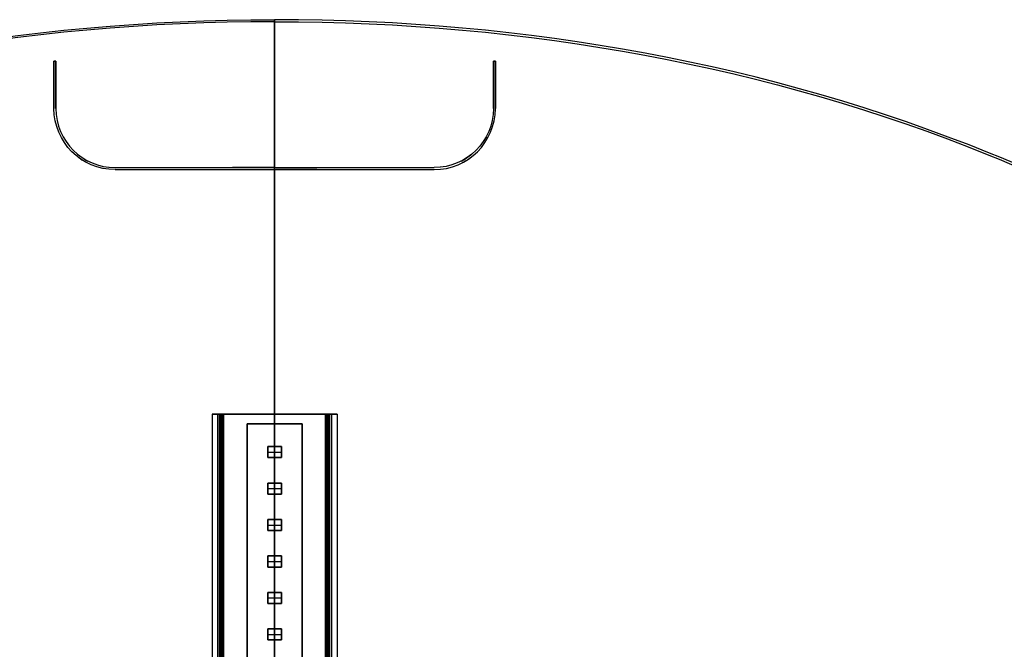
# Model space of a CAD drawing. Header units: millimetres. Extents: x -435 to 435, y -676 to 274.
# Tile 26 of 26: x -65 to 185, y 115 to 274. Entities that reach past the tile are written whole.
import ezdxf

# ---------------------------------------------------------------- set-up
doc = ezdxf.new("R2010")
doc.units = ezdxf.units.MM
doc.header["$MEASUREMENT"] = 0
doc.layers.add('Light Source', color=7, linetype='Continuous', true_color=0x000000)
doc.layers.add('Tyvek Shade', color=7, linetype='Continuous', true_color=0x000000)

msp = doc.modelspace()

# ---------------------------------------------------------------- linework, layer by layer
at = {"layer": 'Light Source', "color": 7, "true_color": 0xffffff}
for p, q in [((-15.84, 174.15, -217.95), (-15.84, -575.85, -217.95)), ((-15.82, 174.15, -218.25), (-15.82, -575.85, -218.25)), ((-14.42, -575.85, -217.35), (-14.42, 174.15, -217.35)), ((-13.84, -575.85, -215.95), (-13.84, 174.15, -215.95)), ((-13.83, 174.15, -223.9), (-12.06, 174.15, -223.9)), ((-13.81, -575.85, -217.35), (-13.81, 174.15, -217.35)), ((-13.52, -575.85, -215.95), (-13.52, 174.15, -215.95)), ((-13.2, -575.85, -216.65), (-13.2, 174.15, -216.65)), ((0, -575.85, -231.85), (0, 174.15, -231.85)), ((0, -575.85, -230.35), (0, 174.15, -230.35)), ((0, 174.15, -230.35), (0, 174.15, -231.85)), ((12.06, 174.15, -223.9), (13.83, 174.15, -223.9)), ((13.2, -575.85, -216.65), (13.2, 174.15, -216.65)), ((13.52, -575.85, -215.95), (13.52, 174.15, -215.95)), ((13.81, -575.85, -217.35), (13.81, 174.15, -217.35)), ((13.84, 174.15, -215.95), (13.84, -575.85, -215.95)), ((15.82, 174.15, -218.25), (15.82, -575.85, -218.25)), ((15.84, 174.15, -217.95), (15.84, -575.85, -217.95))]:
    msp.add_line(p, q, dxfattribs=at)
at = {"layer": 'Light Source'}
for p, q in [((-7, -573.35, -219.15), (-7, 171.65, -219.15)), ((-7, 171.65, -219.15), (7, 171.65, -219.15)), ((0, 165.93, -219.9), (0, 171.65, -219.9)), ((0, -573.35, -218.4), (0, 171.65, -218.4)), ((0, 171.65, -218.4), (0, 171.65, -219.9)), ((7, -573.35, -219.15), (7, 171.65, -219.15)), ((-1.75, 163.13, -220.4), (-1.75, 165.93, -220.4)), ((-1.75, 165.93, -220.4), (1.75, 165.93, -220.4)), ((0, 165.93, -219.9), (0, 165.93, -220.9)), ((0, 165.93, -220.9), (0, 163.13, -220.9)), ((1.75, 165.93, -220.4), (1.75, 163.13, -220.4)), ((-1.75, 164.53, -219.9), (-1.75, 164.53, -220.9)), ((-1.75, 164.53, -220.9), (1.75, 164.53, -220.9)), ((1.75, 163.13, -220.4), (-1.75, 163.13, -220.4)), ((0, 156.68, -219.9), (0, 163.13, -219.9)), ((0, 163.13, -219.9), (0, 163.13, -220.9)), ((1.75, 164.53, -219.9), (1.75, 164.53, -220.9)), ((-1.75, 153.88, -220.4), (-1.75, 156.68, -220.4)), ((-1.75, 156.68, -220.4), (1.75, 156.68, -220.4)), ((-1.75, 155.28, -219.9), (-1.75, 155.28, -220.9)), ((-1.75, 155.28, -220.9), (1.75, 155.28, -220.9)), ((0, 156.68, -219.9), (0, 156.68, -220.9)), ((0, 156.68, -220.9), (0, 153.88, -220.9)), ((1.75, 156.68, -220.4), (1.75, 153.88, -220.4)), ((1.75, 155.28, -219.9), (1.75, 155.28, -220.9)), ((1.75, 153.88, -220.4), (-1.75, 153.88, -220.4)), ((0, 147.43, -219.9), (0, 153.88, -219.9)), ((0, 153.88, -219.9), (0, 153.88, -220.9)), ((-1.75, 144.63, -220.4), (-1.75, 147.43, -220.4)), ((-1.75, 147.43, -220.4), (1.75, 147.43, -220.4)), ((0, 147.43, -219.9), (0, 147.43, -220.9)), ((0, 147.43, -220.9), (0, 144.63, -220.9)), ((1.75, 147.43, -220.4), (1.75, 144.63, -220.4)), ((-1.75, 146.03, -219.9), (-1.75, 146.03, -220.9)), ((-1.75, 146.03, -220.9), (1.75, 146.03, -220.9)), ((1.75, 146.03, -219.9), (1.75, 146.03, -220.9)), ((1.75, 144.63, -220.4), (-1.75, 144.63, -220.4)), ((0, 138.18, -219.9), (0, 144.63, -219.9)), ((0, 144.63, -219.9), (0, 144.63, -220.9)), ((-1.75, 135.38, -220.4), (-1.75, 138.18, -220.4)), ((-1.75, 138.18, -220.4), (1.75, 138.18, -220.4)), ((0, 138.18, -219.9), (0, 138.18, -220.9)), ((0, 138.18, -220.9), (0, 135.38, -220.9)), ((1.75, 138.18, -220.4), (1.75, 135.38, -220.4)), ((-1.75, 136.78, -219.9), (-1.75, 136.78, -220.9)), ((-1.75, 136.78, -220.9), (1.75, 136.78, -220.9)), ((1.75, 135.38, -220.4), (-1.75, 135.38, -220.4)), ((0, 128.93, -219.9), (0, 135.38, -219.9)), ((0, 135.38, -219.9), (0, 135.38, -220.9)), ((1.75, 136.78, -219.9), (1.75, 136.78, -220.9)), ((-1.75, 126.13, -220.4), (-1.75, 128.93, -220.4)), ((-1.75, 128.93, -220.4), (1.75, 128.93, -220.4)), ((-1.75, 127.53, -219.9), (-1.75, 127.53, -220.9)), ((-1.75, 127.53, -220.9), (1.75, 127.53, -220.9)), ((0, 128.93, -219.9), (0, 128.93, -220.9)), ((0, 128.93, -220.9), (0, 126.13, -220.9)), ((1.75, 128.93, -220.4), (1.75, 126.13, -220.4)), ((1.75, 127.53, -219.9), (1.75, 127.53, -220.9)), ((1.75, 126.13, -220.4), (-1.75, 126.13, -220.4)), ((0, 119.68, -219.9), (0, 126.13, -219.9)), ((0, 126.13, -219.9), (0, 126.13, -220.9)), ((-1.75, 116.88, -220.4), (-1.75, 119.68, -220.4)), ((-1.75, 119.68, -220.4), (1.75, 119.68, -220.4)), ((-1.75, 118.28, -219.9), (-1.75, 118.28, -220.9)), ((-1.75, 118.28, -220.9), (1.75, 118.28, -220.9)), ((0, 119.68, -219.9), (0, 119.68, -220.9)), ((0, 119.68, -220.9), (0, 116.88, -220.9)), ((1.75, 119.68, -220.4), (1.75, 116.88, -220.4)), ((1.75, 118.28, -219.9), (1.75, 118.28, -220.9)), ((1.75, 116.88, -220.4), (-1.75, 116.88, -220.4)), ((0, 110.43, -219.9), (0, 116.88, -219.9)), ((0, 116.88, -219.9), (0, 116.88, -220.9))]:
    msp.add_line(p, q, dxfattribs=at)
at = {"layer": 'Light Source', "color": 7, "true_color": 0xffffff, "extrusion": (-4.42197e-16, 1, 2.07852e-16)}
msp.add_arc((13.84, -217.95, 174.15), 2, 351.3731, 58.978, dxfattribs=at)
at = {"layer": 'Light Source', "color": 7, "true_color": 0xffffff, "extrusion": (-5.27173e-16, 1, -6.13187e-16)}
msp.add_arc((0, -215.85, 174.15), 16, 270, 351.3731, dxfattribs=at)
at = {"layer": 'Light Source', "color": 7, "true_color": 0xffffff, "extrusion": (1.73382e-14, 1, -1.29579e-13)}
msp.add_arc((13.73, -217.91, 174.15), 2.03, 55.6294, 82.2331, dxfattribs=at)
at = {"layer": 'Light Source', "color": 7, "true_color": 0xffffff, "extrusion": (2.01675e-13, 1, 5.40809e-14)}
msp.add_arc((0.05, -215.55, 174.15), 14.48, 344.3907, 352.8737, dxfattribs=at)
at = {"layer": 'Light Source', "color": 7, "true_color": 0xffffff, "extrusion": (-1.18951e-12, 1, -4.33671e-12)}
msp.add_arc((14.57, -217.98, 174.15), 2.15, 105.3099, 109.7282, dxfattribs=at)
msp.add_arc((14.57, -217.98, 174.15), 2.15, 105.3099, 109.7282, dxfattribs=at)
at = {"layer": 'Light Source', "color": 7, "true_color": 0xffffff, "extrusion": (-6.45556e-31, 1, -6.35977e-16)}
msp.add_arc((0, -215.85, 174.15), 14.46, 194.4208, 345.5792, dxfattribs=at)
at = {"layer": 'Light Source', "color": 7, "true_color": 0xffffff, "extrusion": (1.07161e-14, 1, -4.10526e-15)}
msp.add_arc((0, -215.85, 174.15), 16, 188.6269, 270, dxfattribs=at)
at = {"layer": 'Light Source', "color": 7, "true_color": 0xffffff, "extrusion": (1.18581e-12, 1, -4.32498e-12)}
msp.add_arc((-14.57, -217.98, 174.15), 2.15, 70.2718, 74.6901, dxfattribs=at)
msp.add_arc((-14.57, -217.98, 174.15), 2.15, 70.2718, 74.6901, dxfattribs=at)
at = {"layer": 'Light Source', "color": 7, "true_color": 0xffffff, "extrusion": (-1.20422e-13, 1, -3.97162e-13)}
msp.add_arc((-13.73, -217.91, 174.15), 2.03, 97.7669, 124.3706, dxfattribs=at)
at = {"layer": 'Light Source', "color": 7, "true_color": 0xffffff, "extrusion": (-1.43875e-13, 1, 4.24602e-14)}
msp.add_arc((-0.05, -215.55, 174.15), 14.48, 187.1263, 195.6093, dxfattribs=at)
at = {"layer": 'Light Source', "color": 7, "true_color": 0xffffff, "extrusion": (-1.08534e-14, 1, -3.33266e-14)}
msp.add_arc((-13.84, -217.95, 174.15), 2, 121.022, 188.6269, dxfattribs=at)
at = {"layer": 'Light Source', "color": 7, "true_color": 0xffffff}
for points in [[(-14.42, 174.15, -217.35), (-14.21, 174.15, -217.38), (-14, 174.15, -217.4)], [(-14, 174.15, -217.4), (-13.6, 174.15, -217.38), (-13.2, 174.15, -217.35)], [(-13.2, 174.15, -215.95), (-13.52, 174.15, -215.95), (-13.84, 174.15, -215.95)], [(-13.2, 174.15, -217.35), (-13.2, -200.85, -217.35), (-13.2, -575.85, -217.35)], [(-13.2, 174.15, -215.95), (-13.2, -200.85, -215.95), (-13.2, -575.85, -215.95)], [(-13.2, 174.15, -217.35), (-13.2, 174.15, -216.65), (-13.2, 174.15, -215.95)], [(13.2, 174.15, -215.95), (13.2, -200.85, -215.95), (13.2, -575.85, -215.95)], [(13.2, 174.15, -217.35), (13.2, -200.85, -217.35), (13.2, -575.85, -217.35)], [(13.2, 174.15, -215.95), (13.2, 174.15, -216.65), (13.2, 174.15, -217.35)], [(13.2, 174.15, -217.35), (13.6, 174.15, -217.38), (14, 174.15, -217.4)], [(13.84, 174.15, -215.95), (13.52, 174.15, -215.95), (13.2, 174.15, -215.95)], [(14, 174.15, -217.4), (14.21, 174.15, -217.38), (14.42, 174.15, -217.35)], [(14.42, 174.15, -217.35), (14.42, -200.85, -217.35), (14.42, -575.85, -217.35)]]:
    msp.add_open_spline(points, degree=2, dxfattribs=at)
at = {"layer": 'Light Source'}
for points in [[(-14, -575.85, -217.4), (-14, -200.85, -217.4), (-14, 174.15, -217.4)], [(-14, 174.15, -218.4), (-14, 174.15, -217.9), (-14, 174.15, -217.4)], [(-14, -575.85, -218.4), (-14, -200.85, -218.4), (-14, 174.15, -218.4)], [(-14, 174.15, -217.4), (-13.45, 174.15, -217.4), (-12.9, 174.15, -217.4)], [(-14, -575.85, -215.9), (-14, -200.85, -215.9), (-14, 174.15, -215.9)], [(-12.9, 174.15, -215.9), (-13.45, 174.15, -215.9), (-14, 174.15, -215.9)], [(-14, -575.85, -201.85), (-14, -200.85, -201.85), (-14, 174.15, -201.85)], [(14, 174.15, -218.4), (0, 174.15, -218.4), (-14, 174.15, -218.4)], [(-13, -575.85, -200.85), (-13, -200.85, -200.85), (-13, 174.15, -200.85)], [(-12.9, -575.85, -217.4), (-12.9, -200.85, -217.4), (-12.9, 174.15, -217.4)], [(-12.9, -575.85, -215.9), (-12.9, -200.85, -215.9), (-12.9, 174.15, -215.9)], [(-12.9, 174.15, -217.4), (-12.9, 174.15, -216.65), (-12.9, 174.15, -215.9)], [(12.9, -575.85, -215.9), (12.9, -200.85, -215.9), (12.9, 174.15, -215.9)], [(14, 174.15, -215.9), (13.45, 174.15, -215.9), (12.9, 174.15, -215.9)], [(12.9, -575.85, -217.4), (12.9, -200.85, -217.4), (12.9, 174.15, -217.4)], [(12.9, 174.15, -215.9), (12.9, 174.15, -216.65), (12.9, 174.15, -217.4)], [(12.9, 174.15, -217.4), (13.45, 174.15, -217.4), (14, 174.15, -217.4)], [(13, -575.85, -200.85), (13, -200.85, -200.85), (13, 174.15, -200.85)], [(14, -575.85, -201.85), (14, -200.85, -201.85), (14, 174.15, -201.85)], [(14, -575.85, -215.9), (14, -200.85, -215.9), (14, 174.15, -215.9)], [(14, -575.85, -217.4), (14, -200.85, -217.4), (14, 174.15, -217.4)], [(14, -575.85, -218.4), (14, -200.85, -218.4), (14, 174.15, -218.4)], [(14, 174.15, -217.4), (14, 174.15, -217.9), (14, 174.15, -218.4)], [(-7, 171.65, -219.9), (-7, -200.85, -219.9), (-7, -573.35, -219.9)], [(-7, 171.65, -218.4), (-7, 171.65, -219.15), (-7, 171.65, -219.9)], [(-7, -573.35, -218.4), (-7, -200.85, -218.4), (-7, 171.65, -218.4)], [(-7, 171.65, -219.9), (0, 171.65, -219.9), (7, 171.65, -219.9)], [(7, 171.65, -218.4), (0, 171.65, -218.4), (-7, 171.65, -218.4)], [(7, 171.65, -219.9), (7, -200.85, -219.9), (7, -573.35, -219.9)], [(7, 171.65, -218.4), (7, -200.85, -218.4), (7, -573.35, -218.4)], [(7, 171.65, -219.9), (7, 171.65, -219.15), (7, 171.65, -218.4)], [(-1.75, 165.93, -219.9), (-1.75, 164.53, -219.9), (-1.75, 163.13, -219.9)], [(1.75, 165.93, -219.9), (0, 165.93, -219.9), (-1.75, 165.93, -219.9)], [(-1.75, 165.93, -220.9), (-1.75, 164.53, -220.9), (-1.75, 163.13, -220.9)], [(-1.75, 165.93, -219.9), (-1.75, 165.93, -220.4), (-1.75, 165.93, -220.9)], [(1.75, 165.93, -220.9), (0, 165.93, -220.9), (-1.75, 165.93, -220.9)], [(1.75, 163.13, -219.9), (1.75, 164.53, -219.9), (1.75, 165.93, -219.9)], [(1.75, 165.93, -220.9), (1.75, 165.93, -220.4), (1.75, 165.93, -219.9)], [(1.75, 163.13, -220.9), (1.75, 164.53, -220.9), (1.75, 165.93, -220.9)], [(-1.75, 163.13, -219.9), (0, 163.13, -219.9), (1.75, 163.13, -219.9)], [(-1.75, 163.13, -220.9), (-1.75, 163.13, -220.4), (-1.75, 163.13, -219.9)], [(-1.75, 163.13, -220.9), (0, 163.13, -220.9), (1.75, 163.13, -220.9)], [(1.75, 163.13, -220.9), (1.75, 163.13, -220.4), (1.75, 163.13, -219.9)], [(-1.75, 156.68, -219.9), (-1.75, 155.28, -219.9), (-1.75, 153.88, -219.9)], [(1.75, 156.68, -219.9), (0, 156.68, -219.9), (-1.75, 156.68, -219.9)], [(-1.75, 156.68, -220.9), (-1.75, 155.28, -220.9), (-1.75, 153.88, -220.9)], [(-1.75, 156.68, -219.9), (-1.75, 156.68, -220.4), (-1.75, 156.68, -220.9)], [(1.75, 156.68, -220.9), (0, 156.68, -220.9), (-1.75, 156.68, -220.9)], [(1.75, 153.88, -219.9), (1.75, 155.28, -219.9), (1.75, 156.68, -219.9)], [(1.75, 156.68, -220.9), (1.75, 156.68, -220.4), (1.75, 156.68, -219.9)], [(1.75, 153.88, -220.9), (1.75, 155.28, -220.9), (1.75, 156.68, -220.9)], [(-1.75, 153.88, -219.9), (0, 153.88, -219.9), (1.75, 153.88, -219.9)], [(-1.75, 153.88, -220.9), (-1.75, 153.88, -220.4), (-1.75, 153.88, -219.9)], [(-1.75, 153.88, -220.9), (0, 153.88, -220.9), (1.75, 153.88, -220.9)], [(1.75, 153.88, -220.9), (1.75, 153.88, -220.4), (1.75, 153.88, -219.9)], [(-1.75, 147.43, -219.9), (-1.75, 146.03, -219.9), (-1.75, 144.63, -219.9)], [(1.75, 147.43, -219.9), (0, 147.43, -219.9), (-1.75, 147.43, -219.9)], [(-1.75, 147.43, -220.9), (-1.75, 146.03, -220.9), (-1.75, 144.63, -220.9)], [(-1.75, 147.43, -219.9), (-1.75, 147.43, -220.4), (-1.75, 147.43, -220.9)], [(1.75, 147.43, -220.9), (0, 147.43, -220.9), (-1.75, 147.43, -220.9)], [(1.75, 144.63, -219.9), (1.75, 146.03, -219.9), (1.75, 147.43, -219.9)], [(1.75, 147.43, -220.9), (1.75, 147.43, -220.4), (1.75, 147.43, -219.9)], [(1.75, 144.63, -220.9), (1.75, 146.03, -220.9), (1.75, 147.43, -220.9)], [(-1.75, 144.63, -219.9), (0, 144.63, -219.9), (1.75, 144.63, -219.9)], [(-1.75, 144.63, -220.9), (-1.75, 144.63, -220.4), (-1.75, 144.63, -219.9)], [(-1.75, 144.63, -220.9), (0, 144.63, -220.9), (1.75, 144.63, -220.9)], [(1.75, 144.63, -220.9), (1.75, 144.63, -220.4), (1.75, 144.63, -219.9)], [(-1.75, 138.18, -219.9), (-1.75, 136.78, -219.9), (-1.75, 135.38, -219.9)], [(1.75, 138.18, -219.9), (0, 138.18, -219.9), (-1.75, 138.18, -219.9)], [(-1.75, 138.18, -220.9), (-1.75, 136.78, -220.9), (-1.75, 135.38, -220.9)], [(-1.75, 138.18, -219.9), (-1.75, 138.18, -220.4), (-1.75, 138.18, -220.9)], [(1.75, 138.18, -220.9), (0, 138.18, -220.9), (-1.75, 138.18, -220.9)], [(1.75, 135.38, -219.9), (1.75, 136.78, -219.9), (1.75, 138.18, -219.9)], [(1.75, 138.18, -220.9), (1.75, 138.18, -220.4), (1.75, 138.18, -219.9)], [(1.75, 135.38, -220.9), (1.75, 136.78, -220.9), (1.75, 138.18, -220.9)], [(-1.75, 135.38, -219.9), (0, 135.38, -219.9), (1.75, 135.38, -219.9)], [(-1.75, 135.38, -220.9), (-1.75, 135.38, -220.4), (-1.75, 135.38, -219.9)], [(-1.75, 135.38, -220.9), (0, 135.38, -220.9), (1.75, 135.38, -220.9)], [(1.75, 135.38, -220.9), (1.75, 135.38, -220.4), (1.75, 135.38, -219.9)], [(-1.75, 128.93, -219.9), (-1.75, 127.53, -219.9), (-1.75, 126.13, -219.9)], [(1.75, 128.93, -219.9), (0, 128.93, -219.9), (-1.75, 128.93, -219.9)], [(-1.75, 128.93, -220.9), (-1.75, 127.53, -220.9), (-1.75, 126.13, -220.9)], [(-1.75, 128.93, -219.9), (-1.75, 128.93, -220.4), (-1.75, 128.93, -220.9)], [(1.75, 128.93, -220.9), (0, 128.93, -220.9), (-1.75, 128.93, -220.9)], [(1.75, 126.13, -219.9), (1.75, 127.53, -219.9), (1.75, 128.93, -219.9)], [(1.75, 128.93, -220.9), (1.75, 128.93, -220.4), (1.75, 128.93, -219.9)], [(1.75, 126.13, -220.9), (1.75, 127.53, -220.9), (1.75, 128.93, -220.9)], [(-1.75, 126.13, -219.9), (0, 126.13, -219.9), (1.75, 126.13, -219.9)], [(-1.75, 126.13, -220.9), (-1.75, 126.13, -220.4), (-1.75, 126.13, -219.9)], [(-1.75, 126.13, -220.9), (0, 126.13, -220.9), (1.75, 126.13, -220.9)], [(1.75, 126.13, -220.9), (1.75, 126.13, -220.4), (1.75, 126.13, -219.9)], [(-1.75, 119.68, -219.9), (-1.75, 118.28, -219.9), (-1.75, 116.88, -219.9)], [(1.75, 119.68, -219.9), (0, 119.68, -219.9), (-1.75, 119.68, -219.9)], [(-1.75, 119.68, -220.9), (-1.75, 118.28, -220.9), (-1.75, 116.88, -220.9)], [(-1.75, 119.68, -219.9), (-1.75, 119.68, -220.4), (-1.75, 119.68, -220.9)], [(1.75, 119.68, -220.9), (0, 119.68, -220.9), (-1.75, 119.68, -220.9)], [(1.75, 116.88, -219.9), (1.75, 118.28, -219.9), (1.75, 119.68, -219.9)], [(1.75, 119.68, -220.9), (1.75, 119.68, -220.4), (1.75, 119.68, -219.9)], [(1.75, 116.88, -220.9), (1.75, 118.28, -220.9), (1.75, 119.68, -220.9)], [(-1.75, 116.88, -219.9), (0, 116.88, -219.9), (1.75, 116.88, -219.9)], [(-1.75, 116.88, -220.9), (-1.75, 116.88, -220.4), (-1.75, 116.88, -219.9)], [(-1.75, 116.88, -220.9), (0, 116.88, -220.9), (1.75, 116.88, -220.9)], [(1.75, 116.88, -220.9), (1.75, 116.88, -220.4), (1.75, 116.88, -219.9)]]:
    msp.add_open_spline(points, degree=2, dxfattribs=at)
for points, knots in [([(-14, 174.15, -215.9), (-14, 174.15, -209.68), (-14, 174.15, -203.45), (-14, 174.15, -202.85), (-14, 174.15, -202.25), (-14, 174.15, -202.05), (-14, 174.15, -201.85)], [-90.946605, -90.946605, -90.946605, -78.496605, -78.496605, -77.296605, -77.296605, -76.896605, -76.896605, -76.896605]), ([(-13, 174.15, -200.85), (-7.75, 174.15, -200.85), (-2.5, 174.15, -200.85), (0, 174.15, -200.85), (2.5, 174.15, -200.85), (7.75, 174.15, -200.85), (13, 174.15, -200.85)], [-75.325809, -75.325809, -75.325809, -64.825809, -64.825809, -59.825809, -59.825809, -49.325809, -49.325809, -49.325809]), ([(14, 174.15, -201.85), (14, 174.15, -202.05), (14, 174.15, -202.25), (14, 174.15, -202.85), (14, 174.15, -203.45), (14, 174.15, -209.68), (14, 174.15, -215.9)], [-47.755013, -47.755013, -47.755013, -47.355013, -47.355013, -46.155013, -46.155013, -33.705013, -33.705013, -33.705013])]:
    msp.add_open_spline(points, degree=2, knots=knots, dxfattribs=at)
for points in [[(-14, 174.15, -201.85), (-14, 174.15, -200.85), (-13, 174.15, -200.85)], [(13, 174.15, -200.85), (14, 174.15, -200.85), (14, 174.15, -201.85)]]:
    msp.add_rational_spline(points, [1, 0.707106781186, 1], degree=2, dxfattribs=at)
at = {"layer": 'Tyvek Shade', "color": 7, "true_color": 0xffffff}
for p, q in [((-56, 251.65, -202.3), (-56, 263.65, -202.3)), ((-55.5, 263.65, -202.37), (-56, 263.65, -202.37)), ((-56, 263.65, -202.39), (-56, 251.65, -202.39)), ((-55.75, 263.65, -202.46), (-55.75, 263.65, -202.28)), ((-55.5, 263.65, -202.44), (-55.5, 251.65, -202.26)), ((-55.5, 263.65, -202.26), (-55.5, 251.65, -202.26)), ((-55.5, 251.65, -202.35), (-55.5, 263.65, -202.35)), ((55.5, 263.65, -202.44), (55.5, 251.65, -202.26)), ((55.5, 263.65, -202.26), (55.5, 251.65, -202.26)), ((55.5, 251.65, -202.35), (55.5, 263.65, -202.35)), ((55.5, 263.65, -202.37), (56, 263.65, -202.37)), ((55.75, 263.65, -202.46), (55.75, 263.65, -202.28)), ((56, 251.65, -202.3), (56, 263.65, -202.3)), ((56, 263.65, -202.39), (56, 251.65, -202.39)), ((-56, 257.65, -202.48), (-56, 257.65, -202.3)), ((-55.5, 257.65, -202.44), (-55.5, 257.65, -202.26)), ((55.5, 257.65, -202.44), (55.5, 257.65, -202.26)), ((56, 257.65, -202.48), (56, 257.65, -202.3)), ((0, 236.65, -199.94), (-10.68, 236.65, -199.94)), ((-10.68, 236.15, -199.94), (0, 236.15, -199.94)), ((0, 236.65, -199.94), (10.68, 236.65, -199.94)), ((10.68, 236.15, -199.94), (0, 236.15, -199.94))]:
    msp.add_line(p, q, dxfattribs=at)
at = {"layer": 'Tyvek Shade', "color": 7, "true_color": 0xffffff, "extrusion": (1, 9.05599e-19, -3.44753e-14)}
msp.add_arc((-200.86, 378.77, 0), 748.63, 230.61897, 309.38404, dxfattribs=at)
at = {"layer": 'Tyvek Shade', "color": 7, "true_color": 0xffffff, "extrusion": (1, 8.87193e-19, -3.45592e-14)}
msp.add_arc((-200.86, 378.77, 0), 748.44, 230.65742, 309.34552, dxfattribs=at)
at = {"layer": 'Tyvek Shade', "color": 7, "true_color": 0xffffff, "extrusion": (-1.52883e-10, 1, -5.57712e-10)}
msp.add_arc((230.95, -841.48, 263.65), 662.7, 105.30724, 105.35207, dxfattribs=at)
at = {"layer": 'Tyvek Shade', "color": 7, "true_color": 0xffffff, "extrusion": (5.02715e-11, 1, -5.76311e-10)}
msp.add_arc((0, -841.39, 263.65), 641.54, 84.99231, 85.03714, dxfattribs=at)
at = {"layer": 'Tyvek Shade', "color": 7, "true_color": 0xffffff, "extrusion": (1.52883e-10, 1, -5.57712e-10)}
msp.add_arc((-230.95, -841.48, 263.65), 662.7, 74.64793, 74.69276, dxfattribs=at)
at = {"layer": 'Tyvek Shade', "color": 7, "true_color": 0xffffff, "extrusion": (-5.02715e-11, 1, -5.76311e-10)}
msp.add_arc((0, -841.39, 263.65), 641.54, 94.96286, 95.00769, dxfattribs=at)
at = {"layer": 'Tyvek Shade', "color": 7, "true_color": 0xffffff}
for centre, radius, start, end in [((-40.5, 251.65, -201.8), 15.5, 232.0111, 242.4157), ((-40.5, 251.65, -201.78), 15, 231.8745, 242.6827), ((40.5, 251.65, -201.78), 15, 297.3173, 308.1255), ((40.5, 251.65, -201.8), 15.5, 297.5843, 307.9889)]:
    msp.add_arc(centre, radius, start, end, dxfattribs=at)
at = {"layer": 'Tyvek Shade', "color": 7, "true_color": 0xffffff, "extrusion": (-1.51676e-15, 1, 3.58162e-15)}
msp.add_arc((0, -841.39, 236.65), 641.54, 86.38057, 89.99986, dxfattribs=at)
at = {"layer": 'Tyvek Shade', "color": 7, "true_color": 0xffffff, "extrusion": (2.69071e-15, 1, -6.29282e-14)}
msp.add_arc((0, -841.39, 236.65), 641.36, 86.37955, 89.99986, dxfattribs=at)
at = {"layer": 'Tyvek Shade', "color": 7, "true_color": 0xffffff, "extrusion": (-9.50698e-19, 1, 3.00881e-17)}
msp.add_arc((0, -841.39, 236.15), 641.54, 86.38057, 89.99986, dxfattribs=at)
at = {"layer": 'Tyvek Shade', "color": 7, "true_color": 0xffffff, "extrusion": (1.3701e-15, 1, -4.33492e-14)}
msp.add_arc((0, -841.39, 236.15), 641.36, 86.37956, 89.99986, dxfattribs=at)
at = {"layer": 'Tyvek Shade', "color": 7, "true_color": 0xffffff, "extrusion": (1.51676e-15, 1, 3.58162e-15)}
msp.add_arc((0, -841.39, 236.65), 641.54, 90.00014, 93.61943, dxfattribs=at)
at = {"layer": 'Tyvek Shade', "color": 7, "true_color": 0xffffff, "extrusion": (-2.69071e-15, 1, -6.29282e-14)}
msp.add_arc((0, -841.39, 236.65), 641.36, 90.00014, 93.62045, dxfattribs=at)
at = {"layer": 'Tyvek Shade', "color": 7, "true_color": 0xffffff, "extrusion": (9.50698e-19, 1, 3.00881e-17)}
msp.add_arc((0, -841.39, 236.15), 641.54, 90.00014, 93.61943, dxfattribs=at)
at = {"layer": 'Tyvek Shade', "color": 7, "true_color": 0xffffff, "extrusion": (-1.3701e-15, 1, -4.33492e-14)}
msp.add_arc((0, -841.39, 236.15), 641.36, 90.00014, 93.62044, dxfattribs=at)
at = {"layer": 'Tyvek Shade', "color": 7, "true_color": 0xffffff}
for points, knots in [([(-435, -200.85, -369.85), (-435, -138.65, -369.85), (-426.61, -75.34, -361.69), (-390.86, 41.42, -332.13), (-363.42, 94.7, -310.83), (-305.76, 161.18, -276.96), (-283.76, 181.01, -265.44), (-235.63, 214.88, -244.13), (-209.31, 229.03, -234.28), (-125.95, 262.78, -209.66), (-64.26, 274.15, -199.85), (0, 274.15, -199.85)], [0, 0, 0, 0, 0.2475024, 0.2475024, 0.4963902, 0.4963902, 0.6209767, 0.6209767, 0.7478354, 0.7478354, 0.999998, 0.999998, 0.999998, 0.999998]), ([(0, 273.65, -200.03), (-64.25, 273.65, -200.03), (-125.85, 262.27, -209.83), (-209.08, 228.55, -234.4), (-235.37, 214.41, -244.23), (-283.43, 180.59, -265.48), (-305.39, 160.81, -276.96), (-363.21, 94.16, -310.88), (-390.62, 40.77, -332.13), (-426.36, -75.93, -361.64), (-434.54, -139.19, -369.67), (-434.54, -200.85, -369.67)], [-0.999998, -0.999998, -0.999998, -0.999998, -0.7492033, -0.7492033, -0.6229136, -0.6229136, -0.4989161, -0.4989161, -0.25046, -0.25046, 0, 0, 0, 0]), ([(435, -200.85, -369.85), (435, -138.65, -369.85), (426.61, -75.34, -361.69), (390.86, 41.42, -332.13), (363.42, 94.7, -310.83), (305.76, 161.18, -276.96), (283.75, 181.01, -265.44), (235.63, 214.88, -244.13), (209.31, 229.03, -234.28), (125.95, 262.78, -209.66), (64.26, 274.15, -199.85), (0, 274.15, -199.85)], [0, 0, 0, 0, 0.2475024, 0.2475024, 0.4963902, 0.4963902, 0.6209767, 0.6209767, 0.7478354, 0.7478354, 0.999998, 0.999998, 0.999998, 0.999998]), ([(0, 273.65, -200.03), (64.25, 273.65, -200.03), (125.85, 262.27, -209.83), (209.08, 228.55, -234.4), (235.37, 214.41, -244.23), (283.42, 180.59, -265.48), (305.38, 160.81, -276.96), (363.21, 94.16, -310.88), (390.62, 40.77, -332.13), (426.36, -75.93, -361.64), (434.54, -139.19, -369.67), (434.54, -200.85, -369.67)], [-0.999998, -0.999998, -0.999998, -0.999998, -0.7492033, -0.7492033, -0.6229136, -0.6229136, -0.4989161, -0.4989161, -0.25046, -0.25046, 0, 0, 0, 0])]:
    msp.add_open_spline(points, degree=3, knots=knots, dxfattribs=at)
for points, degree in [([(0, 274.15, -199.85), (0, 255.4, -199.85), (0, 236.65, -199.85)], 2), ([(0, 273.65, -200.03), (0, 255.15, -200.03), (0, 236.65, -200.03)], 2), ([(-56, 251.65, -202.3), (-56, 257.65, -202.3), (-56, 263.65, -202.3)], 2), ([(-55.5, 263.65, -202.26), (-55.5, 263.65, -202.35), (-55.5, 263.65, -202.44)], 2), ([(-55.5, 263.65, -202.44), (-55.5, 257.65, -202.44), (-55.5, 251.65, -202.44)], 2), ([(55.5, 263.65, -202.26), (55.5, 263.65, -202.35), (55.5, 263.65, -202.44)], 2), ([(55.5, 263.65, -202.44), (55.5, 257.65, -202.44), (55.5, 251.65, -202.44)], 2), ([(56, 251.65, -202.3), (56, 257.65, -202.3), (56, 263.65, -202.3)], 2), ([(-40.5, 236.15, -201.31), (-49.05, 236.15, -201.8), (-56, 243.07, -202.35), (-56, 251.65, -202.3)], 3), ([(-40.5, 236.15, -201.13), (-49.05, 236.15, -201.67), (-56, 243.07, -202.3), (-56, 251.65, -202.3)], 3), ([(-55.5, 251.65, -202.26), (-55.5, 243.35, -202.3), (-48.77, 236.66, -201.78), (-40.5, 236.65, -201.31)], 3), ([(-55.5, 251.65, -202.26), (-55.5, 251.65, -202.35), (-55.5, 251.65, -202.44)], 2), ([(-55.5, 251.65, -202.44), (-55.5, 243.34, -202.44), (-48.78, 236.65, -201.83), (-40.5, 236.65, -201.31)], 3), ([(-55.5, 251.65, -202.26), (-55.5, 243.35, -202.26), (-48.78, 236.66, -201.65), (-40.51, 236.65, -201.13)], 3), ([(40.5, 236.15, -201.31), (49.05, 236.15, -201.8), (56, 243.07, -202.35), (56, 251.65, -202.3)], 3), ([(55.5, 251.65, -202.26), (55.49, 243.35, -202.3), (48.77, 236.66, -201.78), (40.5, 236.65, -201.31)], 3), ([(40.5, 236.15, -201.13), (49.05, 236.15, -201.67), (56, 243.07, -202.3), (56, 251.65, -202.3)], 3), ([(55.5, 251.65, -202.44), (55.5, 243.34, -202.44), (48.77, 236.65, -201.83), (40.5, 236.65, -201.31)], 3), ([(55.5, 251.65, -202.26), (55.5, 243.35, -202.26), (48.78, 236.66, -201.65), (40.51, 236.65, -201.13)], 3), ([(55.5, 251.65, -202.26), (55.5, 251.65, -202.35), (55.5, 251.65, -202.44)], 2), ([(-40.51, 236.65, -201.13), (-40.51, 236.65, -201.13), (-40.5, 236.65, -201.13), (-40.5, 236.65, -201.13)], 3), ([(-40.5, 236.65, -201.31), (-40.5, 236.65, -201.22), (-40.5, 236.65, -201.13)], 2), ([(-40.5, 236.65, -201.31), (-40.5, 236.65, -201.25), (-40.5, 236.65, -201.19), (-40.5, 236.65, -201.13)], 3), ([(-40.5, 236.15, -201.13), (-40.5, 236.15, -201.22), (-40.5, 236.15, -201.31)], 2), ([(0, 236.65, -200.03), (0, 236.65, -199.94), (0, 236.65, -199.85)], 2), ([(0, 236.15, -199.85), (0, 236.15, -199.94), (0, 236.15, -200.03)], 2), ([(0, 236.15, -200.03), (0, 174.15, -200.03), (0, 112.15, -200.03)], 2), ([(0, 236.15, -199.85), (0, 174.15, -199.9), (0, 112.15, -199.94)], 2), ([(40.5, 236.65, -201.31), (40.5, 236.65, -201.22), (40.5, 236.65, -201.13)], 2), ([(40.5, 236.65, -201.31), (40.5, 236.65, -201.25), (40.5, 236.65, -201.19), (40.5, 236.65, -201.13)], 3), ([(40.51, 236.65, -201.13), (40.5, 236.65, -201.13), (40.5, 236.65, -201.13), (40.5, 236.65, -201.13)], 3), ([(40.5, 236.15, -201.13), (40.5, 236.15, -201.22), (40.5, 236.15, -201.31)], 2)]:
    msp.add_open_spline(points, degree=degree, dxfattribs=at)
for points in [[(-56, 263.65, -202.3), (-55.75, 263.65, -202.37), (-55.5, 263.65, -202.44)], [(-56, 263.65, -202.3), (-55.75, 263.65, -202.37), (-55.5, 263.65, -202.44)], [(56, 263.65, -202.3), (55.75, 263.65, -202.37), (55.5, 263.65, -202.44)], [(56, 263.65, -202.3), (55.75, 263.65, -202.37), (55.5, 263.65, -202.44)]]:
    msp.add_rational_spline(points, [1, 0.999999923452, 1], degree=2, dxfattribs=at)

doc.saveas('drawing.dxf')
